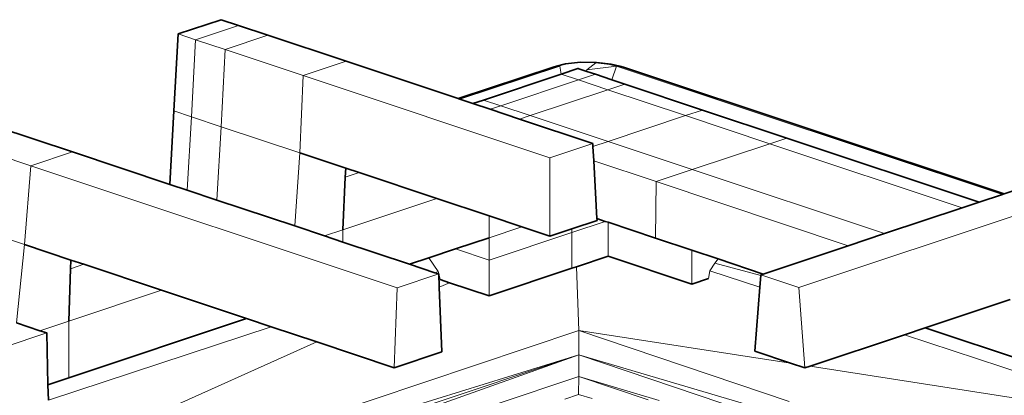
# Model space of a CAD drawing. Header units: inches. Extents: x 0 to 12.9, y 0 to 8.3.
# Tile 63 of 74: x 8.003 to 8.465, y 2.664 to 2.84. Entities that reach past the tile are written whole.
import ezdxf

# ---------------------------------------------------------------- set-up
doc = ezdxf.new("R2010")
doc.units = ezdxf.units.IN
doc.header["$MEASUREMENT"] = 0
doc.layers.add('Default', color=7, linetype='Continuous')

# ---------------------------------------------------------------- blocks, each defined once
blk = doc.blocks.new('MODEL_3')
at = {"lineweight": 0}
for p, q in [((8.07736, 2.83303), (8.09747, 2.83973)), ((8.09747, 2.83973), (8.1056, 2.83702)), ((8.08549, 2.83032), (8.1056, 2.83702)), ((8.1056, 2.83702), (8.08549, 2.83032)), ((8.1056, 2.83702), (8.11941, 2.83242)), ((8.07535, 2.79691), (8.07736, 2.83303)), ((8.07736, 2.83303), (8.08549, 2.83032)), ((8.08549, 2.83032), (8.07736, 2.83303)), ((8.08354, 2.79418), (8.08549, 2.83032)), ((8.08549, 2.83032), (8.08354, 2.79418)), ((8.0993, 2.82571), (8.08549, 2.83032)), ((8.08549, 2.83032), (8.0993, 2.82571)), ((8.0993, 2.82571), (8.11941, 2.83242)), ((8.11941, 2.83242), (8.0993, 2.82571)), ((8.11941, 2.83242), (8.15604, 2.82021)), ((8.09746, 2.78954), (8.0993, 2.82571)), ((8.0993, 2.82571), (8.09746, 2.78954)), ((8.13593, 2.8135), (8.0993, 2.82571)), ((8.0993, 2.82571), (8.13593, 2.8135)), ((8.15604, 2.82021), (8.13593, 2.8135)), ((8.13593, 2.8135), (8.15604, 2.82021)), ((8.15604, 2.82021), (8.20856, 2.8027)), ((8.20868, 2.80266), (8.25311, 2.81747)), ((8.25633, 2.81796), (8.20943, 2.80241)), ((8.20943, 2.80241), (8.25633, 2.81796)), ((8.25311, 2.81747), (8.2547, 2.81796)), ((8.2547, 2.81796), (8.25633, 2.81796)), ((8.25633, 2.81796), (8.2569, 2.81416)), ((8.26887, 2.81545), (8.26892, 2.81615)), ((8.26892, 2.81615), (8.27313, 2.81942)), ((8.26892, 2.81615), (8.28279, 2.81799)), ((8.28279, 2.81799), (8.26892, 2.81615)), ((8.27313, 2.81942), (8.27958, 2.8187)), ((8.27958, 2.8187), (8.28279, 2.81799)), ((8.28068, 2.81151), (8.28279, 2.81799)), ((8.28279, 2.81799), (8.28068, 2.81151)), ((8.28279, 2.81799), (8.46375, 2.7578)), ((8.46375, 2.7578), (8.28279, 2.81799)), ((8.28279, 2.81799), (8.28445, 2.81798)), ((8.28445, 2.81798), (8.28606, 2.81748)), ((8.28606, 2.81748), (8.46416, 2.75794)), ((8.13593, 2.8135), (8.13436, 2.77724)), ((8.13436, 2.77724), (8.13593, 2.8135)), ((8.25155, 2.77496), (8.13593, 2.8135)), ((8.13593, 2.8135), (8.25155, 2.77496)), ((8.2569, 2.81416), (8.2205, 2.80203)), ((8.2205, 2.80203), (8.2569, 2.81416)), ((8.26499, 2.81146), (8.2286, 2.79933)), ((8.2286, 2.79933), (8.26499, 2.81146)), ((8.2569, 2.81416), (8.26499, 2.81146)), ((8.26499, 2.81146), (8.27292, 2.8141)), ((8.26499, 2.81146), (8.27875, 2.80687)), ((8.27875, 2.80687), (8.26499, 2.81146)), ((8.27292, 2.8141), (8.26887, 2.81545)), ((8.27292, 2.8141), (8.28068, 2.81151)), ((8.28068, 2.81151), (8.27292, 2.8141)), ((8.28068, 2.81151), (8.28667, 2.80951)), ((8.28667, 2.80951), (8.28068, 2.81151)), ((8.27875, 2.80687), (8.24236, 2.79474)), ((8.24236, 2.79474), (8.27875, 2.80687)), ((8.28667, 2.80951), (8.27875, 2.80687)), ((8.27875, 2.80687), (8.28667, 2.80951)), ((8.31524, 2.79471), (8.27875, 2.80687)), ((8.27875, 2.80687), (8.31524, 2.79471)), ((8.28667, 2.80951), (8.32316, 2.79735)), ((8.32316, 2.79735), (8.28667, 2.80951)), ((8.20856, 2.8027), (8.20868, 2.80266)), ((8.20868, 2.80266), (8.20943, 2.80241)), ((8.20943, 2.80241), (8.20868, 2.80266)), ((8.20943, 2.80241), (8.21554, 2.80037)), ((8.21554, 2.80037), (8.20943, 2.80241)), ((8.2205, 2.80203), (8.21554, 2.80037)), ((8.2286, 2.79933), (8.2205, 2.80203)), ((8.21554, 2.80037), (8.22364, 2.79768)), ((8.22364, 2.79768), (8.2286, 2.79933)), ((8.22364, 2.79768), (8.2374, 2.79309)), ((8.2374, 2.79309), (8.22364, 2.79768)), ((8.24236, 2.79474), (8.2286, 2.79933)), ((8.2286, 2.79933), (8.24236, 2.79474)), ((8.32316, 2.79735), (8.31524, 2.79471)), ((8.31524, 2.79471), (8.32316, 2.79735)), ((8.36266, 2.78419), (8.32316, 2.79735)), ((8.32316, 2.79735), (8.36266, 2.78419)), ((8.07348, 2.76244), (8.07535, 2.79691)), ((8.07535, 2.79691), (8.08354, 2.79418)), ((8.08354, 2.79418), (8.07535, 2.79691)), ((8.08354, 2.79418), (8.0816, 2.75974)), ((8.0816, 2.75974), (8.08354, 2.79418)), ((8.09746, 2.78954), (8.08354, 2.79418)), ((8.08354, 2.79418), (8.09746, 2.78954)), ((8.2374, 2.79309), (8.24236, 2.79474)), ((8.24236, 2.79474), (8.2374, 2.79309)), ((8.2374, 2.79309), (8.27166, 2.78167)), ((8.27166, 2.78167), (8.2374, 2.79309)), ((8.24236, 2.79474), (8.27885, 2.78258)), ((8.27885, 2.78258), (8.24236, 2.79474)), ((8.27885, 2.78258), (8.31524, 2.79471)), ((8.31524, 2.79471), (8.27885, 2.78258)), ((8.35474, 2.78155), (8.31524, 2.79471)), ((8.31524, 2.79471), (8.35474, 2.78155)), ((7.99112, 2.7899), (8.02774, 2.77769)), ((8.0954, 2.75514), (8.09746, 2.78954)), ((8.09746, 2.78954), (8.0954, 2.75514)), ((8.13436, 2.77724), (8.09746, 2.78954)), ((8.09746, 2.78954), (8.13436, 2.77724)), ((8.00828, 2.7712), (7.97166, 2.78341)), ((7.97166, 2.78341), (8.00828, 2.7712)), ((8.35474, 2.78155), (8.36266, 2.78419)), ((8.36266, 2.78419), (8.35474, 2.78155)), ((8.45279, 2.75414), (8.36266, 2.78419)), ((8.36266, 2.78419), (8.45279, 2.75414)), ((8.27166, 2.78167), (8.25155, 2.77496)), ((8.25155, 2.77496), (8.27166, 2.78167)), ((8.27166, 2.78167), (8.27174, 2.78021)), ((8.27174, 2.78021), (8.27166, 2.78167)), ((8.27174, 2.78021), (8.27885, 2.78258)), ((8.27885, 2.78258), (8.27174, 2.78021)), ((8.27174, 2.78021), (8.27212, 2.77349)), ((8.27212, 2.77349), (8.27174, 2.78021)), ((8.31835, 2.76942), (8.27885, 2.78258)), ((8.27885, 2.78258), (8.31835, 2.76942)), ((8.35474, 2.78155), (8.31835, 2.76942)), ((8.31835, 2.76942), (8.35474, 2.78155)), ((8.44486, 2.7515), (8.35474, 2.78155)), ((8.35474, 2.78155), (8.44486, 2.7515)), ((8.02774, 2.77769), (8.00828, 2.7712)), ((8.00828, 2.7712), (8.02774, 2.77769)), ((8.02774, 2.77769), (8.07348, 2.76244)), ((8.13436, 2.77724), (8.13197, 2.74295)), ((8.13197, 2.74295), (8.13436, 2.77724)), ((8.15586, 2.77007), (8.13436, 2.77724)), ((8.13436, 2.77724), (8.15586, 2.77007)), ((8.25155, 2.77496), (8.25155, 2.73818)), ((8.25155, 2.73818), (8.25155, 2.77496)), ((8.46458, 2.75808), (8.51395, 2.77453)), ((8.00828, 2.7712), (8.00532, 2.73422)), ((8.00532, 2.73422), (8.00828, 2.7712)), ((8.18003, 2.71395), (8.00828, 2.7712)), ((8.00828, 2.7712), (8.18003, 2.71395)), ((8.15586, 2.77007), (8.15567, 2.76585)), ((8.16211, 2.76799), (8.15586, 2.77007)), ((8.27212, 2.77349), (8.27366, 2.74643)), ((8.27366, 2.74643), (8.27212, 2.77349)), ((8.27212, 2.77349), (8.30135, 2.76375)), ((8.30135, 2.76375), (8.27212, 2.77349)), ((8.15567, 2.76585), (8.15455, 2.74115)), ((8.15455, 2.74115), (8.15567, 2.76585)), ((8.15567, 2.76585), (8.16211, 2.76799)), ((8.1986, 2.75583), (8.16211, 2.76799)), ((8.16211, 2.76799), (8.1986, 2.75583)), ((8.30135, 2.76375), (8.31835, 2.76942)), ((8.31835, 2.76942), (8.30135, 2.76375)), ((8.40847, 2.73937), (8.31835, 2.76942)), ((8.31835, 2.76942), (8.40847, 2.73937)), ((8.53179, 2.76859), (8.3683, 2.71409)), ((8.3683, 2.71409), (8.53179, 2.76859)), ((8.07348, 2.76244), (8.0816, 2.75974)), ((8.0816, 2.75974), (8.07348, 2.76244)), ((8.30106, 2.73729), (8.30135, 2.76375)), ((8.30135, 2.76375), (8.30106, 2.73729)), ((8.39147, 2.73371), (8.30135, 2.76375)), ((8.30135, 2.76375), (8.39147, 2.73371)), ((8.0816, 2.75974), (8.0954, 2.75514)), ((8.0954, 2.75514), (8.0816, 2.75974)), ((8.15455, 2.74115), (8.1986, 2.75583)), ((8.1986, 2.75583), (8.15455, 2.74115)), ((8.22308, 2.74767), (8.1986, 2.75583)), ((8.1986, 2.75583), (8.22308, 2.74767)), ((8.45279, 2.75414), (8.46375, 2.7578)), ((8.46375, 2.7578), (8.45279, 2.75414)), ((8.46375, 2.7578), (8.46416, 2.75794)), ((8.46416, 2.75794), (8.46375, 2.7578)), ((8.46416, 2.75794), (8.46458, 2.75808)), ((8.0954, 2.75514), (8.13197, 2.74295)), ((8.13197, 2.74295), (8.0954, 2.75514)), ((8.40847, 2.73937), (8.44486, 2.7515)), ((8.44486, 2.7515), (8.40847, 2.73937)), ((8.44486, 2.7515), (8.45279, 2.75414)), ((8.45279, 2.75414), (8.44486, 2.7515)), ((8.00532, 2.73422), (7.96842, 2.74652)), ((7.96842, 2.74652), (8.00532, 2.73422)), ((8.23843, 2.74255), (8.22308, 2.74767)), ((8.22308, 2.74767), (8.22308, 2.73744)), ((8.22308, 2.73744), (8.22308, 2.74767)), ((8.22308, 2.74767), (8.23843, 2.74255)), ((8.27366, 2.74643), (8.27371, 2.74557)), ((8.27371, 2.74557), (8.27366, 2.74643)), ((8.27366, 2.74643), (8.27754, 2.74513)), ((8.27754, 2.74513), (8.27366, 2.74643)), ((8.13197, 2.74295), (8.14596, 2.73828)), ((8.14596, 2.73828), (8.13197, 2.74295)), ((8.23843, 2.74255), (8.22308, 2.73744)), ((8.22308, 2.73744), (8.23843, 2.74255)), ((8.25155, 2.73818), (8.23843, 2.74255)), ((8.23843, 2.74255), (8.25155, 2.73818)), ((8.27371, 2.74557), (8.26185, 2.74161)), ((8.26185, 2.74161), (8.27371, 2.74557)), ((8.27754, 2.74513), (8.26185, 2.7399)), ((8.26185, 2.7399), (8.27754, 2.74513)), ((8.27754, 2.74513), (8.27885, 2.7447)), ((8.27885, 2.7447), (8.27754, 2.74513)), ((8.27885, 2.7447), (8.27885, 2.72877)), ((8.27885, 2.72877), (8.27885, 2.7447)), ((8.27885, 2.7447), (8.30106, 2.73729)), ((8.30106, 2.73729), (8.27885, 2.7447)), ((8.15455, 2.74115), (8.14596, 2.73828)), ((8.14596, 2.73828), (8.15455, 2.73542)), ((8.15455, 2.73542), (8.15455, 2.74115)), ((8.22308, 2.73744), (8.20739, 2.73221)), ((8.20739, 2.73221), (8.22308, 2.73744)), ((8.22308, 2.72698), (8.26185, 2.7399)), ((8.26185, 2.7399), (8.22308, 2.72698)), ((8.22308, 2.72698), (8.22308, 2.73744)), ((8.22308, 2.73744), (8.22308, 2.72698)), ((8.26185, 2.74161), (8.25155, 2.73818)), ((8.25155, 2.73818), (8.26185, 2.74161)), ((8.26185, 2.74161), (8.26185, 2.7399)), ((8.26185, 2.7399), (8.26185, 2.74161)), ((8.26185, 2.7399), (8.26185, 2.7231)), ((8.26185, 2.7231), (8.26185, 2.7399)), ((8.30106, 2.73729), (8.31806, 2.73163)), ((8.31806, 2.73163), (8.30106, 2.73729)), ((8.39147, 2.73371), (8.40847, 2.73937)), ((8.40847, 2.73937), (8.39147, 2.73371)), ((8.00532, 2.73422), (8.00154, 2.69749)), ((8.00154, 2.69749), (8.00532, 2.73422)), ((8.02706, 2.72698), (8.00532, 2.73422)), ((8.00532, 2.73422), (8.02706, 2.72698)), ((8.15455, 2.73542), (8.18579, 2.72501)), ((8.18579, 2.72501), (8.15455, 2.73542)), ((8.35164, 2.72043), (8.39147, 2.73371)), ((8.39147, 2.73371), (8.35164, 2.72043)), ((8.19481, 2.72802), (8.18579, 2.72501)), ((8.18579, 2.72501), (8.19481, 2.72802)), ((8.20739, 2.73221), (8.19481, 2.72802)), ((8.19481, 2.72802), (8.20739, 2.73221)), ((8.19924, 2.72154), (8.19481, 2.72802)), ((8.19481, 2.72802), (8.19924, 2.72154)), ((8.22308, 2.72698), (8.20739, 2.73221)), ((8.20739, 2.73221), (8.22308, 2.72698)), ((8.27885, 2.72877), (8.26414, 2.72386)), ((8.26414, 2.72386), (8.27885, 2.72877)), ((8.31806, 2.7157), (8.27885, 2.72877)), ((8.27885, 2.72877), (8.31806, 2.7157)), ((8.31806, 2.73163), (8.31806, 2.7157)), ((8.31806, 2.7157), (8.31806, 2.73163)), ((8.31806, 2.73163), (8.33042, 2.72751)), ((8.33042, 2.72751), (8.31806, 2.73163)), ((8.02706, 2.72698), (8.02692, 2.72293)), ((8.02692, 2.72293), (8.03306, 2.72498)), ((8.03306, 2.72498), (8.02706, 2.72698)), ((8.06955, 2.71281), (8.03306, 2.72498)), ((8.03306, 2.72498), (8.06955, 2.71281)), ((8.18579, 2.72501), (8.19771, 2.72103)), ((8.19771, 2.72103), (8.18579, 2.72501)), ((8.22308, 2.71018), (8.22308, 2.72698)), ((8.22308, 2.72698), (8.22308, 2.71018)), ((8.26185, 2.7231), (8.26414, 2.72386)), ((8.26414, 2.72386), (8.26185, 2.7231)), ((8.26414, 2.72386), (8.26514, 2.69397)), ((8.26514, 2.69397), (8.26414, 2.72386)), ((8.32892, 2.72544), (8.32663, 2.72197)), ((8.32663, 2.72197), (8.32892, 2.72544)), ((8.33042, 2.72751), (8.32892, 2.72544)), ((8.32892, 2.72544), (8.33042, 2.72751)), ((8.32892, 2.72544), (8.35044, 2.71974)), ((8.35044, 2.71974), (8.32892, 2.72544)), ((8.33042, 2.72751), (8.35164, 2.72043)), ((8.35164, 2.72043), (8.33042, 2.72751)), ((8.02692, 2.72293), (8.02603, 2.69831)), ((8.02603, 2.69831), (8.02692, 2.72293)), ((8.19949, 2.72044), (8.18003, 2.71395)), ((8.18003, 2.71395), (8.19949, 2.72044)), ((8.19924, 2.72154), (8.19771, 2.72103)), ((8.19771, 2.72103), (8.19949, 2.72044)), ((8.19949, 2.72044), (8.19924, 2.72154)), ((8.19949, 2.72044), (8.19973, 2.71423)), ((8.20019, 2.7178), (8.19949, 2.72044)), ((8.22308, 2.71018), (8.26185, 2.7231)), ((8.26185, 2.7231), (8.22308, 2.71018)), ((8.32595, 2.71833), (8.32663, 2.72197)), ((8.32663, 2.72197), (8.32595, 2.71833)), ((8.32663, 2.72197), (8.35002, 2.71427)), ((8.35002, 2.71427), (8.32663, 2.72197)), ((8.35002, 2.71427), (8.35044, 2.71974)), ((8.35044, 2.71974), (8.35002, 2.71427)), ((8.35044, 2.71974), (8.35047, 2.72004)), ((8.35047, 2.72004), (8.35044, 2.71974)), ((8.35047, 2.72004), (8.35164, 2.72043)), ((8.35164, 2.72043), (8.35047, 2.72004)), ((8.3683, 2.71409), (8.35047, 2.72004)), ((8.35047, 2.72004), (8.3683, 2.71409)), ((8.19973, 2.71423), (8.20451, 2.71636)), ((8.19973, 2.71423), (8.2009, 2.68388)), ((8.2009, 2.68388), (8.19973, 2.71423)), ((8.20451, 2.71636), (8.20019, 2.7178)), ((8.20451, 2.71636), (8.22308, 2.71018)), ((8.22308, 2.71018), (8.20451, 2.71636)), ((8.31806, 2.7157), (8.32595, 2.71833)), ((8.32595, 2.71833), (8.31806, 2.7157)), ((8.34767, 2.68418), (8.35002, 2.71427)), ((8.35002, 2.71427), (8.34767, 2.68418)), ((8.02603, 2.69831), (8.06955, 2.71281)), ((8.06955, 2.71281), (8.02603, 2.69831)), ((8.10938, 2.69954), (8.06955, 2.71281)), ((8.06955, 2.71281), (8.10938, 2.69954)), ((8.18003, 2.71395), (8.17863, 2.67646)), ((8.17863, 2.67646), (8.18003, 2.71395)), ((8.3683, 2.71409), (8.37111, 2.67636)), ((8.37111, 2.67636), (8.3683, 2.71409)), ((8.46731, 2.70843), (8.42748, 2.69515)), ((8.42748, 2.69515), (8.46731, 2.70843)), ((8.00154, 2.69749), (8.01256, 2.69382)), ((8.01256, 2.69382), (8.00154, 2.69749)), ((8.02603, 2.69831), (8.01256, 2.69382)), ((8.01256, 2.69382), (8.02603, 2.69831)), ((8.12094, 2.69568), (8.01648, 2.66118)), ((8.01648, 2.66118), (8.12094, 2.69568)), ((8.02603, 2.67176), (8.10938, 2.69954)), ((8.10938, 2.69954), (8.02603, 2.67176)), ((8.02603, 2.69831), (8.02603, 2.67176)), ((8.02603, 2.67176), (8.02603, 2.69831)), ((8.12094, 2.69568), (8.10938, 2.69954)), ((8.10938, 2.69954), (8.12094, 2.69568)), ((8.14234, 2.68855), (8.12094, 2.69568)), ((8.12094, 2.69568), (8.14234, 2.68855)), ((8.01569, 2.69278), (7.99578, 2.68614)), ((7.99578, 2.68614), (8.01569, 2.69278)), ((8.01256, 2.69382), (8.01569, 2.69278)), ((8.01569, 2.69278), (8.01256, 2.69382)), ((8.26514, 2.69397), (8.0155, 2.61021)), ((8.0155, 2.61021), (8.26514, 2.69397)), ((8.0163, 2.66851), (8.01569, 2.69278)), ((8.01569, 2.69278), (8.0163, 2.66851)), ((8.26514, 2.69397), (8.26512, 2.68251)), ((8.26512, 2.68251), (8.26514, 2.69397)), ((8.36446, 2.67858), (8.26514, 2.69397)), ((8.26514, 2.69397), (8.36375, 2.66058)), ((8.36375, 2.66058), (8.26514, 2.69397)), ((8.26514, 2.69397), (8.36446, 2.67858)), ((8.41781, 2.69193), (8.37354, 2.67717)), ((8.37354, 2.67717), (8.41781, 2.69193)), ((8.42748, 2.69515), (8.41781, 2.69193)), ((8.41781, 2.69193), (8.42748, 2.69515)), ((8.53569, 2.6531), (8.41781, 2.69193)), ((8.41781, 2.69193), (8.53569, 2.6531)), ((8.50711, 2.66861), (8.42748, 2.69515)), ((8.42748, 2.69515), (8.50711, 2.66861)), ((7.98786, 2.61943), (8.14234, 2.68855)), ((8.14234, 2.68855), (7.98786, 2.61943)), ((8.17863, 2.67646), (8.14234, 2.68855)), ((8.14234, 2.68855), (8.17863, 2.67646)), ((8.2009, 2.68388), (8.17863, 2.67646)), ((8.17863, 2.67646), (8.2009, 2.68388)), ((8.26512, 2.68251), (8.18748, 2.65846)), ((8.18748, 2.65846), (8.26512, 2.68251)), ((8.26512, 2.68251), (8.19037, 2.6575)), ((8.19286, 2.65667), (8.26512, 2.68251)), ((8.2651, 2.67231), (8.26512, 2.68251)), ((8.26512, 2.68251), (8.2651, 2.67231)), ((8.35229, 2.65676), (8.26512, 2.68251)), ((8.26512, 2.68251), (8.34331, 2.65615)), ((8.36446, 2.67858), (8.34767, 2.68418)), ((8.34767, 2.68418), (8.36446, 2.67858)), ((8.37111, 2.67636), (8.36446, 2.67858)), ((8.36446, 2.67858), (8.37111, 2.67636)), ((8.37354, 2.67717), (8.37111, 2.67636)), ((8.37111, 2.67636), (8.37354, 2.67717)), ((8.37354, 2.67717), (8.53569, 2.65204)), ((8.53569, 2.65204), (8.37354, 2.67717)), ((8.02603, 2.67176), (8.0163, 2.66851)), ((8.0163, 2.66851), (8.02603, 2.67176)), ((8.01648, 2.66118), (8.0163, 2.66851)), ((8.0163, 2.66851), (8.01648, 2.66118)), ((8.2651, 2.67231), (8.22594, 2.65923)), ((8.22594, 2.65923), (8.2651, 2.67231)), ((8.26507, 2.6639), (8.2651, 2.67231)), ((8.2651, 2.67231), (8.26507, 2.6639)), ((8.30282, 2.66108), (8.2651, 2.67231)), ((8.2651, 2.67231), (8.30282, 2.66108)), ((8.29768, 2.66135), (8.2651, 2.67231)), ((8.2651, 2.67231), (8.29768, 2.66135)), ((8.26507, 2.6639), (8.25859, 2.66174)), ((8.27146, 2.66197), (8.26507, 2.6639))]:
    blk.add_line(p, q, dxfattribs=at).dxf.unprotected_set("ltscale", 0)
at = {"lineweight": 35}
for p, q in [((8.09747, 2.83973), (8.07736, 2.83303)), ((8.1056, 2.83702), (8.09747, 2.83973)), ((8.11941, 2.83242), (8.1056, 2.83702)), ((8.07736, 2.83303), (8.07535, 2.79691)), ((8.11941, 2.83242), (8.15604, 2.82021)), ((8.20856, 2.8027), (8.15604, 2.82021)), ((8.25311, 2.81747), (8.20856, 2.8027)), ((8.2547, 2.81796), (8.25311, 2.81747)), ((8.25895, 2.81895), (8.2547, 2.81796)), ((8.26468, 2.81676), (8.2569, 2.81416)), ((8.26588, 2.81973), (8.25895, 2.81895)), ((8.26482, 2.8168), (8.26468, 2.81676)), ((8.26482, 2.8168), (8.26516, 2.81669)), ((8.26516, 2.81669), (8.26887, 2.81545)), ((8.27338, 2.81972), (8.26588, 2.81973)), ((8.28031, 2.81894), (8.27338, 2.81972)), ((8.28445, 2.81798), (8.28031, 2.81894)), ((8.28445, 2.81798), (8.28606, 2.81748)), ((8.46458, 2.75808), (8.28606, 2.81748)), ((8.2569, 2.81416), (8.2205, 2.80203)), ((8.26887, 2.81545), (8.27292, 2.8141)), ((8.27292, 2.8141), (8.28068, 2.81151)), ((8.28068, 2.81151), (8.28667, 2.80951)), ((8.32316, 2.79735), (8.28667, 2.80951)), ((8.20868, 2.80266), (8.20856, 2.8027)), ((8.20943, 2.80241), (8.20868, 2.80266)), ((8.21554, 2.80037), (8.20943, 2.80241)), ((8.2205, 2.80203), (8.21554, 2.80037)), ((8.22364, 2.79768), (8.21554, 2.80037)), ((8.2374, 2.79309), (8.22364, 2.79768)), ((8.32316, 2.79735), (8.36266, 2.78419)), ((8.07348, 2.76244), (8.07535, 2.79691)), ((8.27166, 2.78167), (8.2374, 2.79309)), ((7.99112, 2.7899), (8.02774, 2.77769)), ((8.45279, 2.75414), (8.36266, 2.78419)), ((8.27166, 2.78167), (8.27174, 2.78021)), ((8.27174, 2.78021), (8.27212, 2.77349)), ((8.07348, 2.76244), (8.02774, 2.77769)), ((8.13436, 2.77724), (8.15586, 2.77007)), ((8.51395, 2.77453), (8.46458, 2.75808)), ((8.15567, 2.76585), (8.15586, 2.77007)), ((8.15586, 2.77007), (8.16211, 2.76799)), ((8.27212, 2.77349), (8.27366, 2.74643)), ((8.15455, 2.74115), (8.15567, 2.76585)), ((8.16211, 2.76799), (8.1986, 2.75583)), ((8.0816, 2.75974), (8.07348, 2.76244)), ((8.0954, 2.75514), (8.0816, 2.75974)), ((8.1986, 2.75583), (8.22308, 2.74767)), ((8.46375, 2.7578), (8.45279, 2.75414)), ((8.46416, 2.75794), (8.46375, 2.7578)), ((8.46458, 2.75808), (8.46416, 2.75794)), ((8.13197, 2.74295), (8.0954, 2.75514)), ((8.44486, 2.7515), (8.40847, 2.73937)), ((8.45279, 2.75414), (8.44486, 2.7515)), ((8.22308, 2.74767), (8.23843, 2.74255)), ((8.27366, 2.74643), (8.27754, 2.74513)), ((8.27366, 2.74643), (8.27371, 2.74557)), ((8.14596, 2.73828), (8.13197, 2.74295)), ((8.23843, 2.74255), (8.25155, 2.73818)), ((8.27371, 2.74557), (8.26185, 2.74161)), ((8.27754, 2.74513), (8.27885, 2.7447)), ((8.27885, 2.7447), (8.30106, 2.73729)), ((8.15455, 2.73542), (8.14596, 2.73828)), ((8.22308, 2.73744), (8.20739, 2.73221)), ((8.26185, 2.74161), (8.25155, 2.73818)), ((8.31806, 2.73163), (8.30106, 2.73729)), ((8.40847, 2.73937), (8.39147, 2.73371)), ((8.00532, 2.73422), (8.02706, 2.72698)), ((8.18579, 2.72501), (8.15455, 2.73542)), ((8.39147, 2.73371), (8.35164, 2.72043)), ((8.19481, 2.72802), (8.18579, 2.72501)), ((8.20739, 2.73221), (8.19481, 2.72802)), ((8.26414, 2.72386), (8.27885, 2.72877)), ((8.27885, 2.72877), (8.31806, 2.7157)), ((8.33042, 2.72751), (8.31806, 2.73163)), ((8.02692, 2.72293), (8.02706, 2.72698)), ((8.02706, 2.72698), (8.03306, 2.72498)), ((8.03306, 2.72498), (8.06955, 2.71281)), ((8.19771, 2.72103), (8.18579, 2.72501)), ((8.26185, 2.7231), (8.26414, 2.72386)), ((8.35164, 2.72043), (8.33042, 2.72751)), ((8.02603, 2.69831), (8.02692, 2.72293)), ((8.19949, 2.72044), (8.19771, 2.72103)), ((8.19949, 2.72044), (8.19973, 2.71423)), ((8.22308, 2.71018), (8.26185, 2.7231)), ((8.35002, 2.71427), (8.35044, 2.71974)), ((8.35044, 2.71974), (8.35047, 2.72004)), ((8.35164, 2.72043), (8.35047, 2.72004)), ((8.19973, 2.71423), (8.2009, 2.68388)), ((8.20019, 2.7178), (8.20451, 2.71636)), ((8.20451, 2.71636), (8.22308, 2.71018)), ((8.31806, 2.7157), (8.32595, 2.71833)), ((8.34767, 2.68418), (8.35002, 2.71427)), ((8.06955, 2.71281), (8.10938, 2.69954)), ((8.46731, 2.70843), (8.42748, 2.69515)), ((8.01256, 2.69382), (8.00154, 2.69749)), ((8.10938, 2.69954), (8.02603, 2.67176)), ((8.10938, 2.69954), (8.12094, 2.69568)), ((8.12094, 2.69568), (8.14234, 2.68855)), ((8.01569, 2.69278), (8.01256, 2.69382)), ((8.01569, 2.69278), (8.0163, 2.66851)), ((8.41781, 2.69193), (8.37354, 2.67717)), ((8.42748, 2.69515), (8.41781, 2.69193)), ((8.50711, 2.66861), (8.42748, 2.69515)), ((8.14234, 2.68855), (8.17863, 2.67646)), ((8.2009, 2.68388), (8.17863, 2.67646)), ((8.36446, 2.67858), (8.34767, 2.68418)), ((8.37111, 2.67636), (8.36446, 2.67858)), ((8.37354, 2.67717), (8.37111, 2.67636)), ((8.0163, 2.66851), (8.02603, 2.67176)), ((8.0163, 2.66851), (8.01648, 2.66118))]:
    blk.add_line(p, q, dxfattribs=at)
blk = doc.blocks.new('Page 1')
at = {"layer": 'Default'}
blk.add_blockref('MODEL_3', (0, 0), dxfattribs=at)

msp = doc.modelspace()

# ---------------------------------------------------------------- block references
msp.add_blockref('Page 1', (0, 0))

doc.saveas('drawing.dxf')
